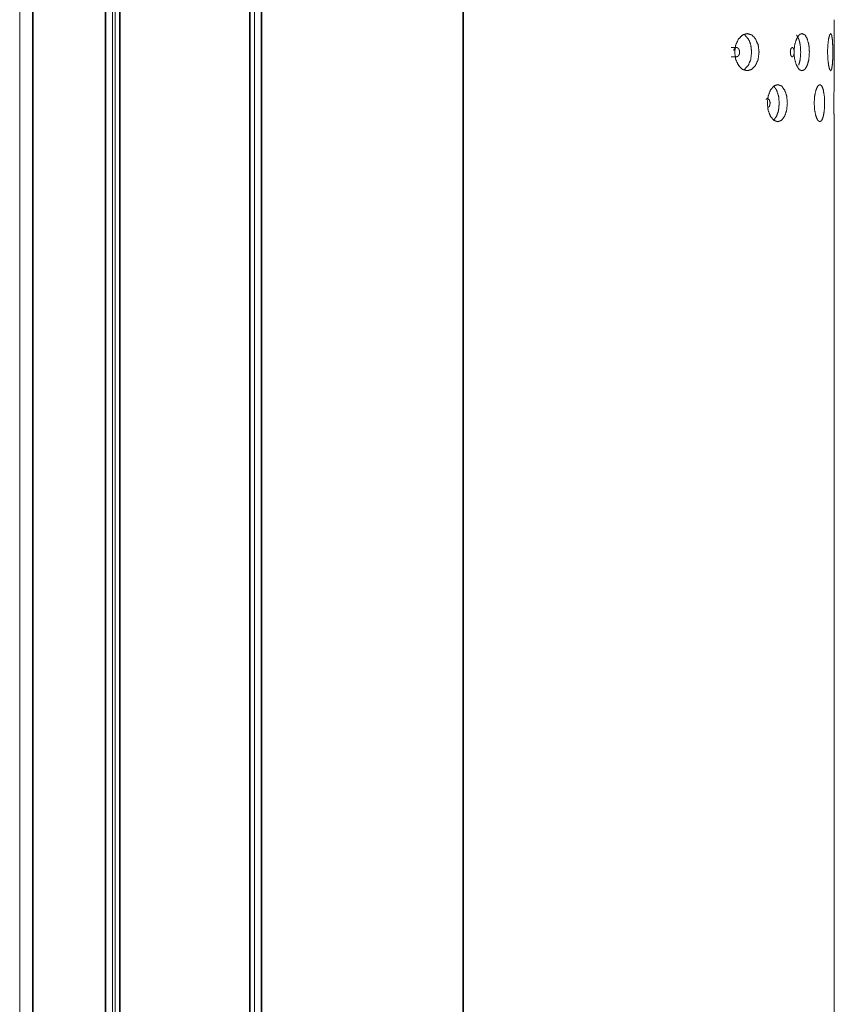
# Model space of a CAD drawing. Header units: millimetres. Extents: x 4 to 1188, y 1 to 840.
# Tile 100 of 256: x 609 to 634, y 442 to 472. Entities that reach past the tile are written whole.
import ezdxf

# ---------------------------------------------------------------- set-up
doc = ezdxf.new("R2010")
doc.units = ezdxf.units.MM
doc.layers.add('1', color=7, linetype='Continuous')

msp = doc.modelspace()

# ---------------------------------------------------------------- linework, layer by layer
at = {"layer": '1', "color": 154, "linetype": 'Continuous', "lineweight": 13}
for p, q in [((612.0106, 387.9319), (612.0106, 498.8605)), ((616.2963, 498.8605), (616.2963, 387.9319)), ((609.0678, 491.1105), (609.0678, 388.2247)), ((611.9249, 491.2105), (611.9249, 387.9676))]:
    msp.add_line(p, q, dxfattribs=at)
at = {"layer": '1', "color": 154, "linetype": 'Continuous', "lineweight": 35}
for p, q in [((612.1535, 498.8605), (612.1535, 388.0747)), ((616.1535, 388.0747), (616.1535, 498.8605)), ((609.4678, 491.1105), (609.4678, 388.2247)), ((611.7106, 388.039), (611.7106, 491.2105))]:
    msp.add_line(p, q, dxfattribs=at)
at = {"layer": '1', "color": 154, "linetype": 'Continuous', "lineweight": 13}
for points, knots in [([(616.2963, 358.9319), (616.2963, 405.5747), (616.2963, 452.289), (616.2963, 498.9319)], [0, 0, 0.3331633, 0.6668367, 1, 1]), ([(616.1535, 383.8605), (616.1535, 387.5319), (616.1535, 493.8605)], [0, 0, 0.0333766, 1, 1]), ([(631.0873, 470.8605), (631.0876, 470.8841), (631.1156, 471.0773), (631.2036, 471.2662), (631.3332, 471.3936), (631.4725, 471.4319), (631.6135, 471.3905), (631.6225, 471.3845), (631.7301, 471.2662), (631.8089, 471.0811), (631.812, 471.0684), (631.8347, 470.884), (631.8349, 470.8604), (631.8073, 470.6337), (631.73, 470.4546), (631.6085, 470.3273), (631.4723, 470.289), (631.328, 470.3304), (631.3185, 470.3365), (631.2035, 470.4548), (631.1164, 470.6401), (631.1129, 470.6528), (631.0873, 470.8605)], [0, 0, 0.0065509, 0.0613594, 0.1250252, 0.1896531, 0.2499714, 0.3125342, 0.3168732, 0.3750019, 0.4375665, 0.4413597, 0.4935521, 0.5001101, 0.5642458, 0.6250464, 0.6896757, 0.7499887, 0.8125506, 0.8169055, 0.8750195, 0.9376685, 0.9414488, 1, 1]), ([(631.3973, 471.3865), (631.505, 471.2662), (631.542, 471.1964), (631.5844, 471.0703), (631.6072, 470.8604), (631.579, 470.6291), (631.5049, 470.4546), (631.3853, 470.3266)], [0, 0, 0.1574097, 0.2262283, 0.3337541, 0.4930091, 0.6690998, 0.8277104, 1, 1]), ([(632.9126, 470.8605), (632.9128, 470.8841), (632.9314, 471.0773), (632.9894, 471.2662), (633.0737, 471.3936), (633.103, 471.4153), (633.1627, 471.4319), (633.251, 471.3905), (633.2566, 471.3845), (633.3226, 471.2662), (633.3702, 471.0811), (633.372, 471.0684), (633.3856, 470.884), (633.3857, 470.8604), (633.3692, 470.6337), (633.3225, 470.4546), (633.248, 470.3273), (633.1626, 470.289), (633.1027, 470.3058), (633.0704, 470.3304), (633.0642, 470.3365), (632.9893, 470.4548), (632.9319, 470.6401), (632.9296, 470.6528), (632.9126, 470.8605)], [0, 0, 0.0065475, 0.0613279, 0.1249618, 0.1895554, 0.2097679, 0.2500791, 0.3126113, 0.3169463, 0.3750448, 0.4375773, 0.4413686, 0.4935344, 0.5000891, 0.564192, 0.624961, 0.6895567, 0.749839, 0.790323, 0.8126482, 0.8169995, 0.8750841, 0.9377002, 0.9414789, 1, 1]), ([(632.9916, 471.3865), (633.0577, 471.2662), (633.0801, 471.1964), (633.1056, 471.0703), (633.1192, 470.8604), (633.1024, 470.6291), (633.0576, 470.4546)], [0, 0, 0.1901943, 0.2733398, 0.4032507, 0.5956568, 0.8084034, 1, 1]), ([(633.9472, 470.8605), (633.9465, 470.8841), (633.9542, 471.0773), (633.9777, 471.2662), (634.0101, 471.3936), (634.042, 471.4319), (634.0707, 471.3905), (634.0725, 471.3845), (634.0917, 471.2662), (634.1044, 471.0811), (634.1049, 471.0684), (634.1082, 470.884), (634.1083, 470.8604), (634.1041, 470.6337), (634.0917, 470.4546), (634.0698, 470.3273), (634.0419, 470.289), (634.0089, 470.3304), (634.0066, 470.3365), (633.9777, 470.4548), (633.9544, 470.6401), (633.9535, 470.6528), (633.9472, 470.8605)], [0, 0, 0.0065509, 0.0613591, 0.1250253, 0.1896534, 0.2499705, 0.3125343, 0.3168736, 0.3750023, 0.4375659, 0.4413589, 0.4935519, 0.5001099, 0.5642459, 0.6250449, 0.6896747, 0.7499876, 0.8125516, 0.8169069, 0.8750205, 0.9376683, 0.941449, 1, 1]), ([(631.1032, 470.732), (631.1085, 470.7274), (631.138, 470.7179), (631.1436, 470.7177), (631.1599, 470.7196), (631.1817, 470.7292), (631.2079, 470.7559), (631.2104, 470.7595), (631.2172, 470.771), (631.2317, 470.8082), (631.2374, 470.8468), (631.2378, 470.8603), (631.2353, 470.8947), (631.2305, 470.9168), (631.2105, 470.9612), (631.1787, 470.9935), (631.1619, 471.0008), (631.1437, 471.0032), (631.1312, 471.0021), (631.1053, 470.9915), (631.0811, 470.9682), (631.0762, 470.9613), (631.0637, 470.9385), (631.0546, 470.9126)], [0, 0, 0.0135247, 0.0803148, 0.0926639, 0.1290967, 0.1797943, 0.2501979, 0.2578623, 0.2805454, 0.3437484, 0.4013338, 0.4210743, 0.4714339, 0.5054057, 0.5840864, 0.6694253, 0.7083971, 0.7490499, 0.7770454, 0.836354, 0.899546, 0.9142484, 0.9573737, 1, 1]), ([(632.7989, 470.8605), (632.8032, 470.8068), (632.8095, 470.7799), (632.8168, 470.7599), (632.8235, 470.7462), (632.8375, 470.7274), (632.8563, 470.7179), (632.8598, 470.7177), (632.8702, 470.7196), (632.8839, 470.7292), (632.9005, 470.7559), (632.902, 470.7595), (632.9063, 470.771), (632.9153, 470.8082), (632.919, 470.8468), (632.9192, 470.8603), (632.9176, 470.8947), (632.9146, 470.9168), (632.9021, 470.9612), (632.8821, 470.9935), (632.8715, 471.0008), (632.8599, 471.0032), (632.8519, 471.0021), (632.8355, 470.9915), (632.82, 470.9682), (632.8169, 470.9613), (632.8088, 470.9385), (632.803, 470.9126), (632.7989, 470.8605)], [0, 0, 0.0605142, 0.0946115, 0.1239234, 0.1470485, 0.1894927, 0.2403855, 0.2497974, 0.2775557, 0.3161909, 0.369833, 0.3756775, 0.392961, 0.4411165, 0.4849925, 0.5000344, 0.5384072, 0.5642909, 0.6242452, 0.6892644, 0.7189633, 0.7499499, 0.771272, 0.8164666, 0.8646134, 0.875814, 0.9086809, 0.941171, 1, 1]), ([(632.0914, 469.289), (632.1152, 469.5059), (632.1889, 469.6948), (632.2969, 469.8222), (632.4121, 469.8605), (632.5279, 469.8191), (632.5353, 469.813), (632.6229, 469.6948), (632.6867, 469.5096), (632.6893, 469.497), (632.7078, 469.2889), (632.6854, 469.0623), (632.6229, 468.8832), (632.5239, 468.7559), (632.412, 468.7176), (632.2926, 468.759), (632.2846, 468.7651), (632.1888, 468.8834), (632.1158, 469.0687), (632.1129, 469.0813), (632.0914, 469.289)], [0, 0, 0.0612636, 0.1249443, 0.1895844, 0.2499136, 0.3124919, 0.3168299, 0.3749701, 0.4375483, 0.4413415, 0.5000083, 0.5641593, 0.6249694, 0.6896125, 0.7499381, 0.8125138, 0.8168701, 0.8749956, 0.9376542, 0.9414394, 1, 1]), ([(633.535, 469.289), (633.5484, 469.5059), (633.5896, 469.6948), (633.6485, 469.8222), (633.7095, 469.8605), (633.7687, 469.8191), (633.7724, 469.813), (633.8154, 469.6948), (633.8458, 469.5096), (633.847, 469.497), (633.8556, 469.2889), (633.8452, 469.0623), (633.8154, 468.8832), (633.7666, 468.7559), (633.7095, 468.7176), (633.6462, 468.759), (633.6419, 468.7651), (633.5895, 468.8834), (633.5488, 469.0687), (633.5471, 469.0813), (633.535, 469.289)], [0, 0, 0.0612637, 0.1249449, 0.189584, 0.2499145, 0.3124926, 0.3168286, 0.374971, 0.4375483, 0.4413414, 0.5000085, 0.5641598, 0.6249698, 0.6896114, 0.7499379, 0.8125137, 0.8168696, 0.874995, 0.9376536, 0.9414395, 1, 1]), ([(634.1387, 469.289), (634.1408, 469.5059), (634.1462, 469.6948), (634.1515, 469.8222), (634.1535, 469.8605), (634.1514, 469.8182), (634.1511, 469.8121), (634.1461, 469.6944), (634.1409, 469.5092), (634.1406, 469.4946), (634.1387, 469.2899), (634.1409, 469.066), (634.1462, 468.8832), (634.1515, 468.7564), (634.1535, 468.7176), (634.1514, 468.759), (634.1511, 468.765), (634.1462, 468.8834), (634.1408, 469.0687), (634.1406, 469.0811), (634.1387, 469.289)], [0, 0, 0.0612892, 0.1249964, 0.1896597, 0.2500054, 0.3122583, 0.3166501, 0.3752463, 0.4374285, 0.4418196, 0.4996751, 0.5631046, 0.6248145, 0.6890677, 0.7497379, 0.8124145, 0.816696, 0.874944, 0.9376307, 0.9413489, 1, 1]), ([(632.2892, 469.8131), (632.3755, 469.6948), (632.4398, 469.4989), (632.4582, 469.2889), (632.4355, 469.0577), (632.3754, 468.8832), (632.278, 468.7552)], [0, 0, 0.1553727, 0.33142, 0.4912271, 0.6679216, 0.8270887, 1, 1]), ([(632.1286, 469.1578), (632.1502, 469.1845), (632.1523, 469.1881), (632.1579, 469.1996), (632.1697, 469.2368), (632.1745, 469.2753), (632.1748, 469.2889), (632.1727, 469.3233), (632.1688, 469.3454), (632.1523, 469.3898), (632.1262, 469.4221), (632.1123, 469.4294), (632.0973, 469.4318), (632.0869, 469.4307), (632.0655, 469.4201), (632.0455, 469.3968)], [0, 0, 0.0978193, 0.1084633, 0.1399859, 0.2277922, 0.3077979, 0.3352259, 0.405196, 0.4523936, 0.5617173, 0.6802719, 0.7344308, 0.7909159, 0.8297963, 0.912201, 1, 1]), ([(634.1535, 358.8605), (634.1535, 386.8662), (634.1535, 442.8776), (634.1535, 468.7176)], [0, 0, 0.2549285, 0.7647854, 1, 1])]:
    msp.add_open_spline(points, degree=1, knots=knots, dxfattribs=at)
at = {"layer": '1', "color": 154, "linetype": 'Continuous', "lineweight": 35}
for points, knots in [([(616.5106, 361.8462), (616.5106, 382.2176), (616.5106, 428.9319), (616.5106, 475.6462), (616.5106, 498.889)], [0, 0, 0.1486501, 0.4895236, 0.8303972, 1, 1]), ([(622.7249, 498.889), (622.7249, 470.8833), (622.7249, 414.8719), (622.7249, 358.8605)], [0, 0, 0.2, 0.6, 1, 1])]:
    msp.add_open_spline(points, degree=1, knots=knots, dxfattribs=at)
at = {"layer": '1', "color": 154, "linetype": 'Continuous', "lineweight": 13}
for points in [[(634.1535, 469.8605), (634.1535, 471.8605)], [(630.982, 471.0032), (631.1439, 471.0032)], [(631.1435, 470.7177), (630.9816, 470.7177)]]:
    msp.add_open_spline(points, degree=1, dxfattribs=at)

doc.saveas('drawing.dxf')
